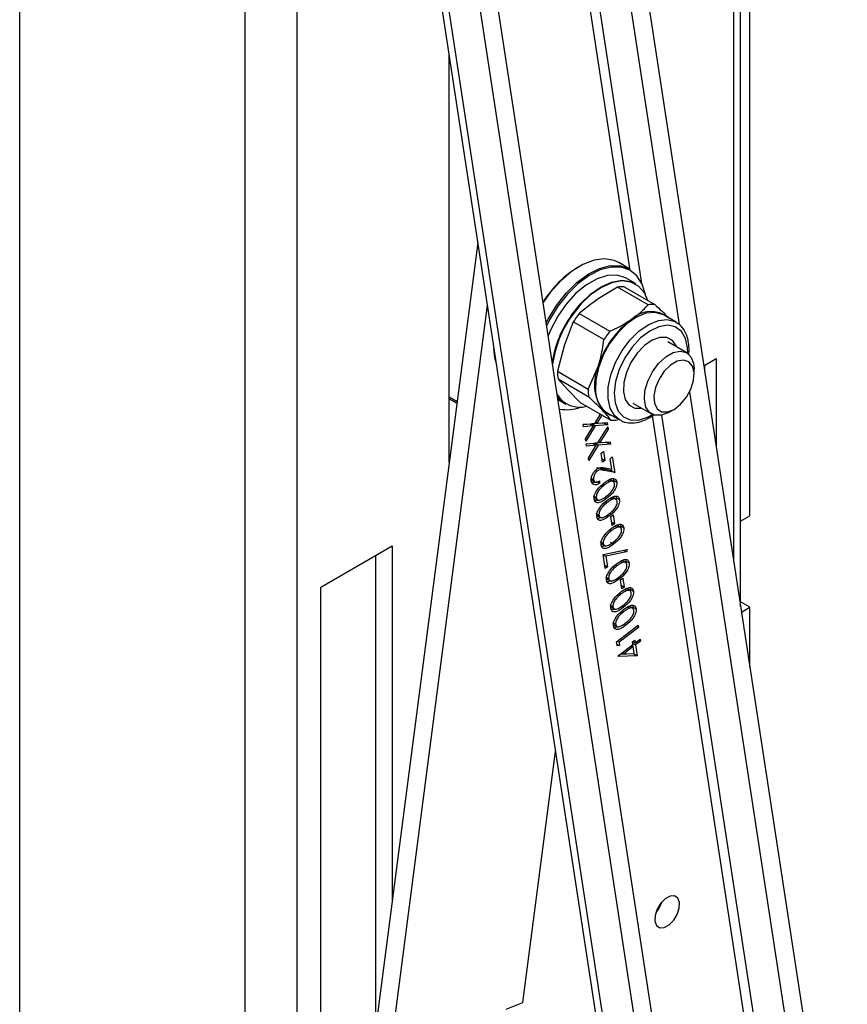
# Model space of a CAD drawing. Header units: inches. Extents: x 5 to 165, y 3 to 108.
# Tile 128 of 139: x 150.19 to 153.88, y 76.33 to 80.73. Entities that reach past the tile are written whole.
import ezdxf

# ---------------------------------------------------------------- set-up
doc = ezdxf.new("R2010")
doc.units = ezdxf.units.IN
doc.header["$LTSCALE"] = 10
doc.header["$MEASUREMENT"] = 0

msp = doc.modelspace()

# ---------------------------------------------------------------- linework, layer by layer
at = {"color": 7, "linetype": 'Continuous', "lineweight": 25}
for p, q in [((150.190467, 73.349426), (150.190467, 85.597538)), ((151.195973, 85.017072), (151.195973, 72.76896)), ((152.507499, 83.999931), (153.884627, 74.991734)), ((152.439818, 83.912315), (153.134758, 79.366508)), ((153.408282, 78.107644), (153.408282, 83.818846)), ((151.626032, 83.715339), (153.031466, 74.521982)), ((153.070398, 74.470718), (151.664964, 83.664076)), ((153.28157, 74.53063), (151.904442, 83.538827)), ((153.20898, 74.475127), (151.831852, 83.483323)), ((153.449239, 78.513097), (153.449239, 81.65569)), ((152.107433, 78.75057), (152.107433, 80.566353)), ((152.234972, 79.732088), (151.459359, 73.763072)), ((152.91456, 79.614346), (152.865062, 79.64292)), ((152.939356, 79.549515), (152.897636, 79.573599)), ((152.858436, 79.533231), (152.768119, 79.477595)), ((152.995313, 79.454214), (152.858436, 79.533231)), ((152.888239, 79.534739), (153.025115, 79.455722)), ((152.277705, 79.452557), (151.532898, 73.720618)), ((152.688096, 79.416016), (152.824973, 79.336999)), ((153.120173, 79.377258), (153.064495, 79.4094)), ((152.661423, 79.378663), (152.620771, 79.271242)), ((152.7983, 79.299645), (152.661423, 79.378663)), ((152.620771, 79.271242), (152.590412, 79.15788)), ((153.168481, 79.240268), (153.084068, 79.288998)), ((152.727288, 79.078863), (152.773884, 79.182852)), ((153.243916, 79.182811), (153.299686, 79.215006)), ((153.24736, 79.184799), (153.24736, 79.160282)), ((153.299686, 79.215006), (153.299686, 78.818003)), ((152.590412, 79.15788), (152.727288, 79.078863)), ((153.201103, 79.143674), (153.201103, 79.168166)), ((152.730418, 79.043017), (152.593542, 79.122034)), ((152.593542, 79.122034), (152.638059, 79.073221)), ((152.638059, 79.073221), (152.69287, 79.018466)), ((153.180706, 79.065953), (153.812037, 74.936231)), ((152.593492, 79.031551), (152.628631, 79.011265)), ((152.69287, 79.018466), (152.829747, 78.939449)), ((152.926601, 79.016227), (153.011013, 78.967496)), ((152.75809, 78.925179), (152.783518, 78.966136)), ((152.789541, 78.962659), (152.766684, 78.925835)), ((152.812547, 78.972966), (152.868225, 78.940824)), ((153.089765, 78.975303), (153.110975, 78.987551)), ((152.706073, 78.921141), (152.75809, 78.925179)), ((152.707689, 78.910571), (152.706073, 78.921141)), ((152.736974, 78.922096), (152.70629, 78.919722)), ((152.751116, 78.913932), (152.707689, 78.910571)), ((152.715859, 78.85713), (152.751116, 78.913932)), ((152.759706, 78.914609), (152.717475, 78.846561)), ((152.736974, 78.922096), (152.751116, 78.913932)), ((152.745564, 78.922773), (152.742989, 78.918624)), ((152.799711, 78.926956), (152.745564, 78.922773)), ((152.745564, 78.922773), (152.759706, 78.914609)), ((152.813853, 78.918792), (152.759706, 78.914609)), ((152.760658, 78.929314), (152.766684, 78.925835)), ((152.766684, 78.925835), (152.812237, 78.929361)), ((152.799494, 78.928375), (152.799711, 78.926956)), ((152.799711, 78.926956), (152.813853, 78.918792)), ((152.812237, 78.929361), (152.813853, 78.918792)), ((152.771292, 78.838823), (152.815253, 78.909633)), ((152.816869, 78.899063), (152.779885, 78.83948)), ((152.810849, 78.902539), (152.816869, 78.899063)), ((152.815253, 78.909633), (152.816869, 78.899063)), ((152.717475, 78.846561), (152.715859, 78.85713)), ((152.719275, 78.834785), (152.771292, 78.838823)), ((152.720891, 78.824215), (152.719275, 78.834785)), ((152.750176, 78.835741), (152.719492, 78.833366)), ((152.764318, 78.827577), (152.720891, 78.824215)), ((152.72906, 78.770775), (152.764318, 78.827577)), ((152.772908, 78.828253), (152.730676, 78.760205)), ((152.750176, 78.835741), (152.764318, 78.827577)), ((152.758766, 78.836418), (152.756191, 78.832268)), ((152.812913, 78.8406), (152.758766, 78.836418)), ((152.758766, 78.836418), (152.772908, 78.828253)), ((152.827055, 78.832436), (152.772908, 78.828253)), ((152.773859, 78.842958), (152.779885, 78.83948)), ((152.779885, 78.83948), (152.825439, 78.843005)), ((152.812696, 78.842019), (152.812913, 78.8406)), ((152.812913, 78.8406), (152.827055, 78.832436)), ((152.825439, 78.843005), (152.827055, 78.832436)), ((152.786431, 78.791876), (152.796296, 78.799418)), ((152.792432, 78.752623), (152.786431, 78.791876)), ((152.796296, 78.799418), (152.802296, 78.760165)), ((152.730676, 78.760205), (152.72906, 78.770775)), ((152.790212, 78.767141), (152.802296, 78.760165)), ((152.802296, 78.760165), (152.792432, 78.752623)), ((152.825892, 78.767977), (152.835756, 78.77552)), ((152.833152, 78.720485), (152.825892, 78.767977)), ((152.835756, 78.77552), (152.846357, 78.706173)), ((152.761167, 78.716065), (152.768074, 78.712078)), ((152.832215, 78.714337), (152.78636, 78.723482)), ((152.78636, 78.723482), (152.800502, 78.715318)), ((152.846357, 78.706173), (152.800502, 78.715318)), ((152.803566, 78.726383), (152.833152, 78.720485)), ((152.831216, 78.720871), (152.832215, 78.714337)), ((152.832215, 78.714337), (152.846357, 78.706173)), ((152.737819, 78.683193), (152.751961, 78.675029)), ((152.742072, 78.673394), (152.759749, 78.663188)), ((152.76503, 78.667351), (152.779172, 78.659187)), ((152.777772, 78.668346), (152.779172, 78.659187)), ((152.794365, 78.654955), (152.801068, 78.651086)), ((152.817953, 78.670262), (152.825839, 78.66571)), ((152.84161, 78.664975), (152.823932, 78.67518)), ((152.83944, 78.678131), (152.841467, 78.671839)), ((152.841467, 78.671839), (152.841578, 78.664249)), ((152.841467, 78.671839), (152.855609, 78.663675)), ((152.750173, 78.602377), (152.764315, 78.594213)), ((152.754493, 78.593739), (152.772171, 78.583534)), ((152.806366, 78.57645), (152.81307, 78.57258)), ((152.829955, 78.591757), (152.83784, 78.587204)), ((152.853612, 78.58647), (152.835934, 78.596675)), ((152.851442, 78.599626), (152.853468, 78.593334)), ((152.853468, 78.593334), (152.85358, 78.585744)), ((152.853468, 78.593334), (152.86761, 78.585169)), ((152.762175, 78.523872), (152.776317, 78.515708)), ((152.766495, 78.515233), (152.784173, 78.505028)), ((152.829636, 78.509257), (152.839501, 78.516799)), ((152.839501, 78.516799), (152.845502, 78.477546)), ((152.835637, 78.470004), (152.829636, 78.509257)), ((152.833418, 78.484522), (152.845502, 78.477546)), ((152.845502, 78.477546), (152.835637, 78.470004)), ((152.872814, 78.460861), (152.855136, 78.471067)), ((152.870644, 78.474018), (152.87267, 78.467725)), ((153.408282, 78.489453), (153.449239, 78.513097)), ((152.825569, 78.450842), (152.832272, 78.446972)), ((152.849157, 78.466148), (152.857042, 78.461596)), ((152.87267, 78.467725), (152.872782, 78.460135)), ((152.87267, 78.467725), (152.886813, 78.459561)), ((152.781377, 78.398264), (152.795519, 78.3901)), ((152.785697, 78.389625), (152.803375, 78.37942)), ((152.82737, 78.394978), (152.841512, 78.386814)), ((151.534677, 78.195272), (151.852875, 78.378963)), ((151.852875, 78.378963), (151.852875, 76.791522)), ((152.794784, 78.340856), (152.90163, 78.362636)), ((152.804385, 78.278052), (152.794784, 78.340856)), ((152.794934, 78.339878), (152.807018, 78.332902)), ((152.898736, 78.351586), (152.807018, 78.332902)), ((152.885345, 78.359316), (152.898736, 78.351586)), ((152.90163, 78.362636), (152.898736, 78.351586)), ((151.779336, 78.33651), (151.779336, 76.225574)), ((152.807018, 78.332902), (152.81425, 78.285594)), ((152.87316, 78.309138), (152.881045, 78.304585)), ((152.896817, 78.303851), (152.879139, 78.314056)), ((152.894647, 78.317007), (152.896673, 78.310715)), ((152.896673, 78.310715), (152.896785, 78.303125)), ((152.896673, 78.310715), (152.910816, 78.302551)), ((152.802166, 78.29257), (152.81425, 78.285594)), ((152.81425, 78.285594), (152.804385, 78.278052)), ((152.849572, 78.293831), (152.856275, 78.289961)), ((152.80538, 78.241253), (152.819522, 78.233089)), ((152.8097, 78.232614), (152.827378, 78.222409)), ((152.872842, 78.226638), (152.882706, 78.23418)), ((152.878843, 78.187385), (152.872842, 78.226638)), ((152.882706, 78.23418), (152.888707, 78.194927)), ((151.534677, 74.342711), (151.534677, 78.195272)), ((152.868774, 78.168223), (152.875478, 78.164353)), ((152.876623, 78.201903), (152.888707, 78.194927)), ((152.888707, 78.194927), (152.878843, 78.187385)), ((152.892362, 78.183529), (152.900248, 78.178977)), ((152.916019, 78.178242), (152.898342, 78.188448)), ((152.913849, 78.191399), (152.915876, 78.185106)), ((152.915876, 78.185106), (152.915987, 78.177516)), ((152.915876, 78.185106), (152.930018, 78.176942)), ((153.449239, 78.104826), (153.408282, 78.12847)), ((152.824582, 78.115645), (152.838725, 78.107481)), ((152.828903, 78.107006), (152.84658, 78.096801)), ((152.880776, 78.089718), (152.887479, 78.085848)), ((152.904364, 78.105024), (152.912249, 78.100472)), ((152.928021, 78.099737), (152.910343, 78.109942)), ((152.925851, 78.112893), (152.927877, 78.106601)), ((152.927877, 78.106601), (152.927989, 78.099011)), ((152.927877, 78.106601), (152.942019, 78.098437)), ((153.412, 78.083328), (153.449239, 78.104826)), ((153.449239, 77.839733), (153.449239, 78.104826)), ((152.836584, 78.037139), (152.850726, 78.028975)), ((152.840904, 78.028501), (152.858582, 78.018296)), ((152.854392, 77.950947), (152.95057, 78.024486)), ((152.95197, 78.015327), (152.865656, 77.94933)), ((152.944347, 78.019728), (152.95197, 78.015327)), ((152.95057, 78.024486), (152.95197, 78.015327)), ((152.857276, 77.932077), (152.854392, 77.950947)), ((152.858033, 77.953731), (152.865656, 77.94933)), ((152.865656, 77.94933), (152.868057, 77.933629)), ((152.926112, 77.950253), (152.935976, 77.957795)), ((152.927912, 77.938477), (152.926112, 77.950253)), ((152.931257, 77.949783), (152.926715, 77.946309)), ((152.927093, 77.943836), (152.939177, 77.93686)), ((152.927975, 77.951678), (152.937776, 77.946019)), ((152.935976, 77.957795), (152.937776, 77.946019)), ((152.937776, 77.946019), (152.959971, 77.96299)), ((152.961372, 77.953831), (152.939177, 77.93686)), ((152.953748, 77.958232), (152.961372, 77.953831)), ((152.959971, 77.96299), (152.961372, 77.953831)), ((152.855973, 77.940605), (152.868057, 77.933629)), ((152.868057, 77.933629), (152.857276, 77.932077)), ((152.861327, 77.887565), (152.927912, 77.938477)), ((152.879919, 77.901781), (152.887542, 77.89738)), ((152.929312, 77.929318), (152.887542, 77.89738)), ((152.921689, 77.933719), (152.929312, 77.929318)), ((152.926232, 77.937192), (152.927254, 77.930506)), ((152.933963, 77.898897), (152.929312, 77.929318)), ((152.939177, 77.93686), (152.946577, 77.888449)), ((152.861611, 77.885705), (152.861327, 77.887565)), ((152.946577, 77.888449), (152.861611, 77.885705)), ((152.932435, 77.896613), (152.870546, 77.894614)), ((152.887542, 77.89738), (152.933963, 77.898897)), ((152.932095, 77.898836), (152.932435, 77.896613)), ((152.932435, 77.896613), (152.946577, 77.888449)), ((152.436637, 76.34119), (152.582154, 77.461068)), ((153.039824, 76.76598), (153.039824, 76.755114)), ((152.361953, 76.312066), (152.436637, 76.34119))]:
    msp.add_line(p, q, dxfattribs=at)
at = {"color": 8, "linetype": 'Continuous', "lineweight": 25}
for p, q in [((151.427904, 83.818496), (151.427904, 72.76896)), ((152.915886, 79.607806), (152.290222, 83.700457)), ((152.967448, 79.550021), (152.328363, 83.730461)), ((153.377821, 78.306897), (153.377821, 83.584423)), ((152.14268, 79.021825), (152.107433, 79.042173)), ((152.107433, 79.034841), (152.141794, 79.015005)), ((153.631302, 74.928058), (153.014876, 78.960284)), ((153.673455, 74.931823), (153.057319, 78.962146)), ((152.806775, 78.592967), (152.810308, 78.590928)), ((152.818777, 78.514462), (152.822309, 78.512422)), ((152.861982, 78.231843), (152.865515, 78.229804)), ((152.881184, 78.106235), (152.884717, 78.104195)), ((152.893186, 78.027729), (152.896719, 78.02569))]:
    msp.add_line(p, q, dxfattribs=at)
at = {"color": 7, "linetype": 'Continuous', "lineweight": 25, "flags": 128}
for points in [[(152.865062, 79.64292), (152.844103, 79.652446), (152.801452, 79.659518), (152.754148, 79.653341), (152.704129, 79.634168), (152.653443, 79.602784), (152.604164, 79.560474), (152.558311, 79.508971), (152.527173, 79.465362)], [(152.541109, 79.374198), (152.549499, 79.390597), (152.58676, 79.451843), (152.630185, 79.507174), (152.677997, 79.554322), (152.728237, 79.591359), (152.778849, 79.616768), (152.827761, 79.629508), (152.872971, 79.629059), (152.912627, 79.615437), (152.91456, 79.614346)], [(152.983392, 79.500114), (152.969346, 79.545944), (152.945712, 79.583186), (152.91369, 79.609051), (152.874593, 79.62248), (152.830021, 79.622923), (152.781799, 79.610362), (152.731901, 79.585312), (152.682369, 79.548798), (152.635232, 79.502314), (152.59242, 79.447764), (152.555684, 79.387382), (152.542973, 79.362006)], [(152.897636, 79.573599), (152.894443, 79.575368), (152.856809, 79.587137), (152.813819, 79.58569), (152.767485, 79.571092), (152.719971, 79.544029), (152.6735, 79.505763), (152.630245, 79.458086), (152.592228, 79.403226), (152.561228, 79.343749), (152.549972, 79.316228)], [(152.652183, 79.407316), (152.693059, 79.458887), (152.738186, 79.502112), (152.785456, 79.534969), (152.832657, 79.555922), (152.877582, 79.563992), (152.918131, 79.558801), (152.939356, 79.549515)], [(152.994275, 79.473525), (152.978971, 79.50792), (152.952739, 79.5381), (152.918682, 79.556192), (152.878394, 79.56135), (152.833758, 79.553332), (152.78686, 79.532514), (152.739895, 79.499868), (152.695058, 79.456922), (152.654446, 79.405683)], [(153.064495, 79.4094), (153.059984, 79.411824), (153.02526, 79.420971), (152.985495, 79.416764), (152.943001, 79.399447), (152.900245, 79.370026), (152.859715, 79.330211), (152.823764, 79.282317), (152.794482, 79.229126), (152.773572, 79.173731), (152.762247, 79.119349), (152.761167, 79.069142)], [(153.124104, 79.265886), (153.122459, 79.269947), (153.104913, 79.294872), (153.079525, 79.308143), (153.048352, 79.308683), (153.01392, 79.296449), (152.979018, 79.272432), (152.946473, 79.238577), (152.918922, 79.197629), (152.898598, 79.152903), (152.887146, 79.108023), (152.885495, 79.066626), (152.893778, 79.032064), (152.911324, 79.007139), (152.936712, 78.993868), (152.966637, 78.993115)], [(152.307105, 79.26024), (152.311711, 79.213435), (152.318287, 79.187096)], [(152.316856, 79.196456), (152.311645, 79.218263), (152.307237, 79.259376)], [(153.089765, 78.975303), (153.088498, 78.97458), (153.055733, 78.961803), (153.02599, 78.96165), (153.001913, 78.974135), (152.98564, 78.998149), (152.978617, 79.031557), (152.981469, 79.071392), (152.993941, 79.114114), (153.014927, 79.155927), (153.04256, 79.193115), (153.074387, 79.222374), (153.107578, 79.241105), (153.107578, 79.241105)], [(153.107578, 79.241105), (153.139185, 79.247643), (153.166399, 79.241408), (153.186802, 79.222952), (153.198582, 79.193917), (153.201103, 79.168166)], [(153.125394, 79.202718), (153.095721, 79.185433), (153.067699, 79.157983), (153.044365, 79.123344), (153.028247, 79.085268), (153.021093, 79.047883), (153.023678, 79.015239), (153.035721, 78.990873), (153.055917, 78.977427), (153.082078, 78.976357), (153.111369, 78.98778), (153.140615, 79.010457), (153.166649, 79.041931), (153.186647, 79.078791), (153.198444, 79.117043), (153.20076, 79.152542), (153.193345, 79.181441), (153.177003, 79.200608), (153.153504, 79.207966), (153.125394, 79.202718)], [(152.628631, 79.011265), (152.601306, 79.033932), (152.591037, 79.047608)], [(153.089496, 76.687385), (153.109849, 76.707905), (153.125746, 76.73418), (153.134768, 76.762209), (153.13554, 76.787726), (153.127944, 76.806844), (153.113138, 76.816655), (153.093376, 76.815663), (153.071665, 76.804021), (153.051312, 76.783501), (153.035414, 76.757226), (153.026393, 76.729197), (153.025621, 76.703681), (153.033216, 76.684562), (153.048022, 76.674751), (153.067785, 76.675743), (153.089496, 76.687385)]]:
    msp.add_lwpolyline(points, dxfattribs=at)
at = {"color": 8, "linetype": 'Continuous', "lineweight": 25, "flags": 128}
for points in [[(152.869348, 78.940187), (152.845071, 78.96037), (152.826072, 78.993886), (152.816845, 79.037), (152.817925, 79.087207), (152.829249, 79.141589), (152.85016, 79.196984), (152.879441, 79.250175), (152.915392, 79.298069), (152.955923, 79.337884), (152.998678, 79.367304), (153.041173, 79.384622), (153.080938, 79.388829), (153.115662, 79.379682), (153.118501, 79.378198)], [(153.172227, 79.237889), (153.171616, 79.263512), (153.162577, 79.304677), (153.143833, 79.336187), (153.116561, 79.356061), (153.082475, 79.363051), (153.043717, 79.356717), (153.002723, 79.337457), (152.962067, 79.306482), (152.924305, 79.265738), (152.89181, 79.217785), (152.866622, 79.165636), (152.850325, 79.112567), (152.843943, 79.061914), (152.847876, 79.016859), (152.861878, 78.980232), (152.885069, 78.954336), (152.915992, 78.940797), (152.952703, 78.940467), (152.992896, 78.953365), (153.014946, 78.965442)]]:
    msp.add_lwpolyline(points, dxfattribs=at)
at = {"color": 7, "linetype": 'Continuous', "lineweight": 25}
for centre, radius, start, end in [((152.938661, 79.209479), 0.485716, 121.342664, 147.965703), ((152.879927, 79.403762), 0.13124, 86.369002, 99.424805), ((153.016804, 79.324745), 0.13124, 86.369002, 99.424805), ((153.052542, 79.123201), 0.490926, 144.638497, 170.969503), ((153.048537, 79.125295), 0.483658, 144.568859, 172.294175), ((153.061926, 79.120878), 0.476293, 141.70898, 147.232595), ((153.008332, 79.298885), 0.125475, 51.83339, 133.960417), ((153.163952, 79.060103), 0.408925, 126.409586, 162.531989), ((153.198803, 79.041861), 0.476293, 141.70898, 147.232595), ((152.959313, 79.099275), 0.203393, 155.737894, 214.241215), ((152.820032, 79.159867), 0.229628, 180.49591, 189.483199), ((152.69063, 79.114936), 0.117468, 211.066424, 285.438543), ((152.956908, 79.08085), 0.229628, 180.49591, 189.483199), ((152.877638, 79.069551), 0.116471, 180.201199, 236.023131), ((152.631863, 79.159961), 0.173424, 259.385807, 290.7949), ((152.853977, 79.044717), 0.08678, 223.637221, 257.305177), ((152.838058, 79.070425), 0.13124, 266.369002, 279.424805), ((152.931692, 76.831655), 0.132487, 317.731686, 342.273691)]:
    msp.add_arc(centre, radius, start, end, dxfattribs=at)
for points, knots in [([(152.768119, 79.477595), (152.742924, 79.459252), (152.715334, 79.439166), (152.690271, 79.417865), (152.688096, 79.416016)], [0, 0, 0, 0, 0.913228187, 1, 1, 1, 1]), ([(152.921233, 79.389204), (152.930597, 79.395952), (152.958589, 79.416125), (152.980639, 79.438994), (152.995313, 79.454214)], [0, 0, 0, 0, 0.33451476, 1, 1, 1, 1]), ([(153.025115, 79.455722), (153.036375, 79.445441), (153.059053, 79.424738), (153.07689, 79.406645), (153.08587, 79.397535)], [0, 0, 0, 0, 0.4965381, 1, 1, 1, 1]), ([(152.824973, 79.336999), (152.828289, 79.338458), (152.862928, 79.353694), (152.893546, 79.372342), (152.921233, 79.389204)], [0, 0, 0, 0, 0.09573279, 1, 1, 1, 1]), ([(153.177307, 79.273259), (153.176344, 79.281135), (153.173558, 79.303918), (153.161299, 79.336371), (153.141641, 79.364217), (153.124128, 79.373488), (153.117591, 79.376949)], [0, 0, 0, 0, 0.17031254, 0.49269217, 0.81064982, 1, 1, 1, 1]), ([(152.773884, 79.182852), (152.776839, 79.192569), (152.788247, 79.230087), (152.794021, 79.27004), (152.7983, 79.299645)], [0, 0, 0, 0, 0.25898698, 1, 1, 1, 1]), ([(153.176236, 79.232697), (153.177013, 79.238345), (153.178964, 79.252547), (153.17793, 79.265474), (153.177307, 79.273259)], [0, 0, 0, 0, 0.39777252, 1, 1, 1, 1]), ([(152.791173, 78.984831), (152.786694, 78.989433), (152.769404, 79.007203), (152.747011, 79.027774), (152.730418, 79.043017)], [0, 0, 0, 0, 0.25898698, 1, 1, 1, 1]), ([(152.829747, 78.939449), (152.824764, 78.946105), (152.814728, 78.959511), (152.799061, 78.976352), (152.791173, 78.984831)], [0, 0, 0, 0, 0.4965381, 1, 1, 1, 1]), ([(152.870378, 78.94137), (152.874108, 78.938842), (152.887445, 78.929801), (152.91641, 78.925891), (152.954147, 78.929973), (152.989886, 78.942806), (153.01204, 78.958044), (153.021143, 78.964305)], [0, 0, 0, 0, 0.0933051, 0.33361751, 0.57545136, 0.82556181, 1, 1, 1, 1]), ([(152.742024, 78.667956), (152.741729, 78.672813), (152.741139, 78.682517), (152.747427, 78.698609), (152.755994, 78.711995), (152.7626, 78.717763), (152.765903, 78.720648)], [0, 0, 0, 0, 0.279890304, 0.559223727, 0.779582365, 1, 1, 1, 1]), ([(152.768074, 78.712078), (152.765166, 78.709375), (152.759343, 78.703963), (152.754, 78.69292), (152.751356, 78.682885), (152.751759, 78.677649), (152.751961, 78.675029)], [0, 0, 0, 0, 0.27912577, 0.55897835, 0.77935005, 1, 1, 1, 1]), ([(152.78636, 78.723482), (152.780926, 78.725085), (152.774427, 78.727003), (152.766792, 78.725544), (152.765541, 78.725304)], [0, 0, 0, 0, 0.83611184, 1, 1, 1, 1]), ([(152.765903, 78.720648), (152.769781, 78.72315), (152.777545, 78.728159), (152.790326, 78.728817), (152.798541, 78.727307), (152.803566, 78.726383)], [0, 0, 0, 0, 0.27928789, 0.55915378, 1, 1, 1, 1]), ([(152.800502, 78.715318), (152.795003, 78.716582), (152.787349, 78.718343), (152.776054, 78.71726), (152.770732, 78.713804), (152.768074, 78.712078)], [0, 0, 0, 0, 0.56071723, 0.78053212, 1, 1, 1, 1]), ([(152.779172, 78.659187), (152.774406, 78.656206), (152.764882, 78.650252), (152.752867, 78.65079), (152.744758, 78.656965), (152.742936, 78.664292), (152.742024, 78.667956)], [0, 0, 0, 0, 0.28002908, 0.55951459, 0.77966753, 1, 1, 1, 1]), ([(152.759388, 78.664403), (152.756493, 78.66252), (152.751204, 78.659081), (152.746765, 78.659791), (152.744756, 78.660112)], [0, 0, 0, 0, 0.54751876, 1, 1, 1, 1]), ([(152.751961, 78.675029), (152.752829, 78.671799), (152.754564, 78.665346), (152.761766, 78.662056), (152.769942, 78.66357), (152.77516, 78.666753), (152.777772, 78.668346)], [0, 0, 0, 0, 0.27969874, 0.55884664, 0.77917619, 1, 1, 1, 1]), ([(152.754498, 78.586364), (152.754265, 78.589541), (152.7538, 78.595896), (152.757145, 78.610684), (152.771082, 78.636747), (152.788254, 78.650861), (152.799707, 78.660274)], [0, 0, 0, 0, 0.12560007, 0.25119689, 0.50058134, 1, 1, 1, 1]), ([(152.801068, 78.651086), (152.792196, 78.64388), (152.778907, 78.633086), (152.767145, 78.613426), (152.763939, 78.601753), (152.76419, 78.596725), (152.764315, 78.594213)], [0, 0, 0, 0, 0.50007152, 0.74902056, 0.87459845, 1, 1, 1, 1]), ([(152.799707, 78.660274), (152.811337, 78.66853), (152.828774, 78.680907), (152.84684, 78.679225), (152.853545, 78.672154), (152.854921, 78.666501), (152.855609, 78.663675)], [0, 0, 0, 0, 0.49940654, 0.74874274, 0.87437238, 1, 1, 1, 1]), ([(152.825839, 78.66571), (152.821206, 78.66362), (152.812928, 78.659885), (152.804694, 78.653776), (152.801068, 78.651086)], [0, 0, 0, 0, 0.55959879, 1, 1, 1, 1]), ([(152.808869, 78.600057), (152.817849, 78.607007), (152.831294, 78.617412), (152.842924, 78.637251), (152.846058, 78.648891), (152.845818, 78.653924), (152.845697, 78.656439)], [0, 0, 0, 0, 0.50029125, 0.74908604, 0.87460621, 1, 1, 1, 1]), ([(152.855609, 78.663675), (152.855836, 78.660522), (152.856289, 78.654215), (152.852911, 78.639528), (152.8388, 78.613766), (152.821711, 78.600068), (152.810308, 78.590928)], [0, 0, 0, 0, 0.12555073, 0.25109, 0.50025013, 1, 1, 1, 1]), ([(152.845697, 78.656439), (152.844941, 78.658974), (152.843429, 78.664047), (152.836622, 78.668465), (152.829925, 78.666754), (152.825839, 78.66571)], [0, 0, 0, 0, 0.2802572, 0.56078111, 1, 1, 1, 1]), ([(152.810308, 78.590928), (152.798763, 78.582542), (152.784314, 78.572046), (152.768413, 78.57051), (152.761661, 78.572747), (152.756552, 78.57794), (152.755182, 78.583556), (152.754498, 78.586364)], [0, 0, 0, 0, 0.49870204, 0.62417652, 0.74946749, 0.87474529, 1, 1, 1, 1]), ([(152.770513, 78.584491), (152.767712, 78.582543), (152.762859, 78.579168), (152.758582, 78.579306), (152.756773, 78.579364)], [0, 0, 0, 0, 0.57711266, 1, 1, 1, 1]), ([(152.764315, 78.594213), (152.764893, 78.592042), (152.766049, 78.587697), (152.77038, 78.584078), (152.775866, 78.582741), (152.788612, 78.584945), (152.79987, 78.593344), (152.808869, 78.600057)], [0, 0, 0, 0, 0.12513878, 0.25041818, 0.37551888, 0.50084712, 1, 1, 1, 1]), ([(152.766499, 78.507859), (152.766267, 78.511036), (152.765801, 78.51739), (152.769147, 78.532178), (152.783084, 78.558241), (152.800255, 78.572355), (152.811708, 78.581769)], [0, 0, 0, 0, 0.12560007, 0.25119689, 0.50058134, 1, 1, 1, 1]), ([(152.81307, 78.57258), (152.804197, 78.565374), (152.790908, 78.554581), (152.779147, 78.53492), (152.775941, 78.523248), (152.776191, 78.51822), (152.776317, 78.515708)], [0, 0, 0, 0, 0.500071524, 0.749020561, 0.874598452, 1, 1, 1, 1]), ([(152.811708, 78.581769), (152.823338, 78.590025), (152.840775, 78.602402), (152.858842, 78.60072), (152.865546, 78.593649), (152.866922, 78.587996), (152.86761, 78.585169)], [0, 0, 0, 0, 0.49940654, 0.74874274, 0.87437238, 1, 1, 1, 1]), ([(152.83784, 78.587204), (152.833208, 78.585114), (152.82493, 78.58138), (152.816696, 78.575271), (152.81307, 78.57258)], [0, 0, 0, 0, 0.55959879, 1, 1, 1, 1]), ([(152.820871, 78.521552), (152.82985, 78.528501), (152.843295, 78.538906), (152.854926, 78.558746), (152.85806, 78.570386), (152.857819, 78.575419), (152.857699, 78.577934)], [0, 0, 0, 0, 0.500291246, 0.749086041, 0.874606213, 1, 1, 1, 1]), ([(152.86761, 78.585169), (152.867837, 78.582016), (152.868291, 78.57571), (152.864912, 78.561023), (152.850802, 78.535261), (152.833713, 78.521563), (152.822309, 78.512422)], [0, 0, 0, 0, 0.12555073, 0.25109, 0.50025013, 1, 1, 1, 1]), ([(152.857699, 78.577934), (152.856943, 78.580469), (152.85543, 78.585542), (152.848624, 78.58996), (152.841927, 78.588249), (152.83784, 78.587204)], [0, 0, 0, 0, 0.2802572, 0.56078111, 1, 1, 1, 1]), ([(152.776317, 78.515708), (152.776894, 78.513537), (152.77805, 78.509192), (152.782381, 78.505573), (152.787868, 78.504236), (152.800613, 78.50644), (152.811872, 78.514839), (152.820871, 78.521552)], [0, 0, 0, 0, 0.125138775, 0.25041818, 0.375518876, 0.500847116, 1, 1, 1, 1]), ([(152.822309, 78.512422), (152.810765, 78.504037), (152.796316, 78.493541), (152.780415, 78.492005), (152.773663, 78.494242), (152.768554, 78.499434), (152.767184, 78.505051), (152.766499, 78.507859)], [0, 0, 0, 0, 0.49870204, 0.62417652, 0.74946749, 0.87474529, 1, 1, 1, 1]), ([(152.782514, 78.505986), (152.779714, 78.504038), (152.77486, 78.500663), (152.770583, 78.500801), (152.768774, 78.500859)], [0, 0, 0, 0, 0.57711266, 1, 1, 1, 1]), ([(152.830911, 78.45616), (152.842541, 78.464416), (152.859978, 78.476794), (152.878044, 78.475111), (152.884749, 78.46804), (152.886125, 78.462387), (152.886813, 78.459561)], [0, 0, 0, 0, 0.49940654, 0.74874274, 0.87437238, 1, 1, 1, 1]), ([(152.785702, 78.38225), (152.785469, 78.385428), (152.785004, 78.391782), (152.788349, 78.40657), (152.802286, 78.432633), (152.819458, 78.446747), (152.830911, 78.45616)], [0, 0, 0, 0, 0.12560007, 0.25119689, 0.50058134, 1, 1, 1, 1]), ([(152.832272, 78.446972), (152.8234, 78.439766), (152.81011, 78.428972), (152.798349, 78.409312), (152.795143, 78.397639), (152.795394, 78.392612), (152.795519, 78.3901)], [0, 0, 0, 0, 0.50007152, 0.74902056, 0.87459845, 1, 1, 1, 1]), ([(152.857042, 78.461596), (152.85241, 78.459506), (152.844132, 78.455771), (152.835898, 78.449662), (152.832272, 78.446972)], [0, 0, 0, 0, 0.55959879, 1, 1, 1, 1]), ([(152.840073, 78.395944), (152.849053, 78.402893), (152.862497, 78.413298), (152.874128, 78.433137), (152.877262, 78.444778), (152.877021, 78.44981), (152.876901, 78.452325)], [0, 0, 0, 0, 0.50029125, 0.74908604, 0.87460621, 1, 1, 1, 1]), ([(152.886813, 78.459561), (152.887039, 78.456408), (152.887493, 78.450102), (152.884115, 78.435414), (152.870004, 78.409653), (152.852915, 78.395955), (152.841512, 78.386814)], [0, 0, 0, 0, 0.12555073, 0.25109, 0.50025013, 1, 1, 1, 1]), ([(152.876901, 78.452325), (152.876145, 78.454861), (152.874633, 78.459934), (152.867826, 78.464351), (152.861129, 78.46264), (152.857042, 78.461596)], [0, 0, 0, 0, 0.2802572, 0.56078111, 1, 1, 1, 1]), ([(152.841512, 78.386814), (152.829967, 78.378428), (152.815518, 78.367932), (152.799617, 78.366396), (152.792865, 78.368633), (152.787756, 78.373826), (152.786386, 78.379442), (152.785702, 78.38225)], [0, 0, 0, 0, 0.49870204, 0.62417652, 0.74946749, 0.87474529, 1, 1, 1, 1]), ([(152.795519, 78.3901), (152.796097, 78.387928), (152.797253, 78.383584), (152.801584, 78.379964), (152.80707, 78.378627), (152.819816, 78.380831), (152.831074, 78.38923), (152.840073, 78.395944)], [0, 0, 0, 0, 0.12513878, 0.25041818, 0.37551888, 0.50084712, 1, 1, 1, 1]), ([(152.801717, 78.380377), (152.798916, 78.378429), (152.794063, 78.375054), (152.789786, 78.375192), (152.787977, 78.375251)], [0, 0, 0, 0, 0.57711266, 1, 1, 1, 1]), ([(152.809705, 78.22524), (152.809472, 78.228417), (152.809007, 78.234771), (152.812352, 78.249559), (152.826289, 78.275623), (152.843461, 78.289736), (152.854914, 78.29915)], [0, 0, 0, 0, 0.12560007, 0.25119689, 0.50058134, 1, 1, 1, 1]), ([(152.854914, 78.29915), (152.866544, 78.307406), (152.883981, 78.319783), (152.902047, 78.318101), (152.908752, 78.31103), (152.910128, 78.305377), (152.910816, 78.302551)], [0, 0, 0, 0, 0.49940654, 0.74874274, 0.87437238, 1, 1, 1, 1]), ([(152.881045, 78.304585), (152.876413, 78.302495), (152.868135, 78.298761), (152.859901, 78.292652), (152.856275, 78.289961)], [0, 0, 0, 0, 0.55959879, 1, 1, 1, 1]), ([(152.864076, 78.238933), (152.873056, 78.245882), (152.8865, 78.256287), (152.898131, 78.276127), (152.901265, 78.287767), (152.901024, 78.2928), (152.900904, 78.295315)], [0, 0, 0, 0, 0.50029125, 0.74908604, 0.87460621, 1, 1, 1, 1]), ([(152.910816, 78.302551), (152.911042, 78.299397), (152.911496, 78.293091), (152.908118, 78.278404), (152.894007, 78.252642), (152.876918, 78.238944), (152.865515, 78.229804)], [0, 0, 0, 0, 0.12555073, 0.25109, 0.50025013, 1, 1, 1, 1]), ([(152.900904, 78.295315), (152.900148, 78.29785), (152.898636, 78.302923), (152.891829, 78.307341), (152.885132, 78.30563), (152.881045, 78.304585)], [0, 0, 0, 0, 0.2802572, 0.56078111, 1, 1, 1, 1]), ([(152.856275, 78.289961), (152.847403, 78.282755), (152.834113, 78.271962), (152.822352, 78.252301), (152.819146, 78.240629), (152.819397, 78.235601), (152.819522, 78.233089)], [0, 0, 0, 0, 0.500071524, 0.749020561, 0.874598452, 1, 1, 1, 1]), ([(152.865515, 78.229804), (152.85397, 78.221418), (152.839521, 78.210922), (152.82362, 78.209386), (152.816868, 78.211623), (152.811759, 78.216815), (152.810389, 78.222432), (152.809705, 78.22524)], [0, 0, 0, 0, 0.498702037, 0.624176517, 0.749467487, 0.874745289, 1, 1, 1, 1]), ([(152.82572, 78.223367), (152.822919, 78.221419), (152.818066, 78.218044), (152.813789, 78.218182), (152.81198, 78.21824)], [0, 0, 0, 0, 0.57711266, 1, 1, 1, 1]), ([(152.819522, 78.233089), (152.8201, 78.230918), (152.821256, 78.226573), (152.825586, 78.222954), (152.831073, 78.221617), (152.843819, 78.223821), (152.855077, 78.23222), (152.864076, 78.238933)], [0, 0, 0, 0, 0.12513878, 0.25041818, 0.37551888, 0.50084712, 1, 1, 1, 1]), ([(152.828907, 78.099632), (152.828674, 78.102809), (152.828209, 78.109163), (152.831555, 78.123951), (152.845492, 78.150014), (152.862663, 78.164128), (152.874116, 78.173541)], [0, 0, 0, 0, 0.12560007, 0.25119689, 0.50058134, 1, 1, 1, 1]), ([(152.875478, 78.164353), (152.866605, 78.157147), (152.853316, 78.146354), (152.841555, 78.126693), (152.838348, 78.11502), (152.838599, 78.109993), (152.838725, 78.107481)], [0, 0, 0, 0, 0.50007152, 0.74902056, 0.87459845, 1, 1, 1, 1]), ([(152.874116, 78.173541), (152.885746, 78.181797), (152.903183, 78.194175), (152.921249, 78.192492), (152.927954, 78.185421), (152.92933, 78.179768), (152.930018, 78.176942)], [0, 0, 0, 0, 0.49940654, 0.74874274, 0.87437238, 1, 1, 1, 1]), ([(152.900248, 78.178977), (152.895615, 78.176887), (152.887337, 78.173152), (152.879104, 78.167043), (152.875478, 78.164353)], [0, 0, 0, 0, 0.55959879, 1, 1, 1, 1]), ([(152.883279, 78.113325), (152.892258, 78.120274), (152.905703, 78.130679), (152.917333, 78.150518), (152.920467, 78.162159), (152.920227, 78.167191), (152.920107, 78.169706)], [0, 0, 0, 0, 0.50029125, 0.74908604, 0.87460621, 1, 1, 1, 1]), ([(152.930018, 78.176942), (152.930245, 78.173789), (152.930698, 78.167483), (152.92732, 78.152795), (152.91321, 78.127034), (152.896121, 78.113336), (152.884717, 78.104195)], [0, 0, 0, 0, 0.12555073, 0.25109, 0.50025013, 1, 1, 1, 1]), ([(152.920107, 78.169706), (152.919351, 78.172242), (152.917838, 78.177315), (152.911032, 78.181732), (152.904335, 78.180021), (152.900248, 78.178977)], [0, 0, 0, 0, 0.2802572, 0.56078111, 1, 1, 1, 1]), ([(152.884717, 78.104195), (152.873173, 78.095809), (152.858723, 78.085313), (152.842823, 78.083777), (152.83607, 78.086014), (152.830961, 78.091207), (152.829592, 78.096823), (152.828907, 78.099632)], [0, 0, 0, 0, 0.49870204, 0.62417652, 0.74946749, 0.87474529, 1, 1, 1, 1]), ([(152.844922, 78.097758), (152.842121, 78.09581), (152.837268, 78.092435), (152.832991, 78.092573), (152.831182, 78.092632)], [0, 0, 0, 0, 0.57711266, 1, 1, 1, 1]), ([(152.838725, 78.107481), (152.839302, 78.10531), (152.840458, 78.100965), (152.844789, 78.097345), (152.850275, 78.096008), (152.863021, 78.098212), (152.874279, 78.106611), (152.883279, 78.113325)], [0, 0, 0, 0, 0.12513878, 0.25041818, 0.37551888, 0.50084712, 1, 1, 1, 1]), ([(152.840908, 78.021126), (152.840676, 78.024303), (152.840211, 78.030658), (152.843556, 78.045446), (152.857493, 78.071509), (152.874665, 78.085623), (152.886117, 78.095036)], [0, 0, 0, 0, 0.12560007, 0.25119689, 0.50058134, 1, 1, 1, 1]), ([(152.887479, 78.085848), (152.878607, 78.078642), (152.865317, 78.067848), (152.853556, 78.048188), (152.85035, 78.036515), (152.850601, 78.031487), (152.850726, 78.028975)], [0, 0, 0, 0, 0.500071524, 0.749020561, 0.874598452, 1, 1, 1, 1]), ([(152.886117, 78.095036), (152.897748, 78.103292), (152.915185, 78.115669), (152.933251, 78.113987), (152.939956, 78.106916), (152.941331, 78.101263), (152.942019, 78.098437)], [0, 0, 0, 0, 0.499406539, 0.748742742, 0.874372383, 1, 1, 1, 1]), ([(152.912249, 78.100472), (152.907617, 78.098382), (152.899339, 78.094647), (152.891105, 78.088538), (152.887479, 78.085848)], [0, 0, 0, 0, 0.55959879, 1, 1, 1, 1]), ([(152.89528, 78.034819), (152.904259, 78.041769), (152.917704, 78.052174), (152.929335, 78.072013), (152.932469, 78.083653), (152.932228, 78.088686), (152.932108, 78.091201)], [0, 0, 0, 0, 0.50029125, 0.74908604, 0.87460621, 1, 1, 1, 1]), ([(152.942019, 78.098437), (152.942246, 78.095284), (152.9427, 78.088977), (152.939321, 78.07429), (152.925211, 78.048529), (152.908122, 78.034831), (152.896719, 78.02569)], [0, 0, 0, 0, 0.12555073, 0.25109, 0.50025013, 1, 1, 1, 1]), ([(152.932108, 78.091201), (152.931352, 78.093736), (152.92984, 78.098809), (152.923033, 78.103227), (152.916336, 78.101516), (152.912249, 78.100472)], [0, 0, 0, 0, 0.280257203, 0.560781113, 1, 1, 1, 1]), ([(152.850726, 78.028975), (152.851304, 78.026804), (152.85246, 78.02246), (152.85679, 78.01884), (152.862277, 78.017503), (152.875022, 78.019707), (152.886281, 78.028106), (152.89528, 78.034819)], [0, 0, 0, 0, 0.12513878, 0.25041818, 0.37551888, 0.50084712, 1, 1, 1, 1]), ([(152.896719, 78.02569), (152.885174, 78.017304), (152.870725, 78.006808), (152.854824, 78.005272), (152.848072, 78.007509), (152.842963, 78.012702), (152.841593, 78.018318), (152.840908, 78.021126)], [0, 0, 0, 0, 0.49870204, 0.62417652, 0.74946749, 0.87474529, 1, 1, 1, 1]), ([(152.856924, 78.019253), (152.854123, 78.017305), (152.84927, 78.01393), (152.844992, 78.014068), (152.843184, 78.014127)], [0, 0, 0, 0, 0.57711266, 1, 1, 1, 1])]:
    msp.add_open_spline(points, degree=3, knots=knots, dxfattribs=at)

doc.saveas('drawing.dxf')
